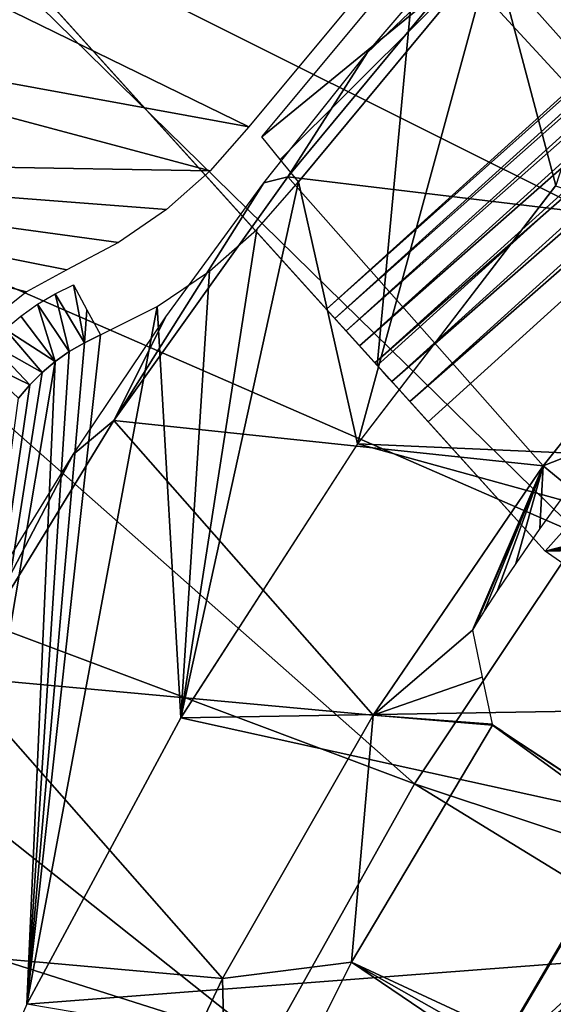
# Model space of a CAD drawing. Header units: millimetres. Extents: x -30.2 to 30.2, y -30.2 to 30.2.
# Tile 100 of 256: x -22.2 to -18.9, y 10.8 to 16.8. Entities that reach past the tile are written whole.
import ezdxf

# ---------------------------------------------------------------- set-up
doc = ezdxf.new("R2010")
doc.units = ezdxf.units.MM
doc.header["$LTSCALE"] = 52.148148
for name, color, linetype in [('1', 7, 'CONTINUOUS'), ('104', 7, 'CONTINUOUS'), ('107', 7, 'CONTINUOUS'), ('114', 7, 'CONTINUOUS'), ('146', 7, 'CONTINUOUS'), ('206', 7, 'CONTINUOUS'), ('209', 7, 'CONTINUOUS'), ('26', 7, 'CONTINUOUS'), ('310', 7, 'CONTINUOUS'), ('312', 7, 'CONTINUOUS'), ('313', 7, 'CONTINUOUS'), ('314', 7, 'CONTINUOUS'), ('317', 7, 'CONTINUOUS'), ('32', 7, 'CONTINUOUS'), ('38', 7, 'CONTINUOUS'), ('65', 7, 'CONTINUOUS'), ('82', 7, 'CONTINUOUS'), ('94', 7, 'CONTINUOUS')]:
    doc.layers.add(name, color=color, linetype=linetype)

msp = doc.modelspace()

# ---------------------------------------------------------------- linework, layer by layer
at = {"layer": '1', "color": 251, "linetype": 'Continuous', "true_color": 0x4c4c4c}
for points in [[(-20.1019, 20.8499, 6.0125), (-21.5702, 19.327, 6.0125), (-16.4003, 16.4003, 6.367), (-20.1019, 20.8499, 6.0125)], [(-15.063, 17.6365, 6.367), (-20.1019, 20.8499, 6.0125), (-16.4003, 16.4003, 6.367), (-15.063, 17.6365, 6.367)], [(-21.5702, 19.327, 6.0125), (-22.9234, 17.7009, 6.0125), (-17.6365, 15.063, 6.367), (-21.5702, 19.327, 6.0125)], [(-16.4003, 16.4003, 6.367), (-21.5702, 19.327, 6.0125), (-17.6365, 15.063, 6.367), (-16.4003, 16.4003, 6.367)], [(-22.9234, 17.7009, 6.0125), (-24.1543, 15.9804, 6.0125), (-18.764, 13.6328, 6.367), (-22.9234, 17.7009, 6.0125)], [(-17.6365, 15.063, 6.367), (-22.9234, 17.7009, 6.0125), (-18.764, 13.6328, 6.367), (-17.6365, 15.063, 6.367)], [(-24.1543, 15.9804, 6.0125), (-25.2564, 14.1746, 6.0125), (-19.7757, 12.1186, 6.367), (-24.1543, 15.9804, 6.0125)], [(-18.764, 13.6328, 6.367), (-24.1543, 15.9804, 6.0125), (-19.7757, 12.1186, 6.367), (-18.764, 13.6328, 6.367)], [(-25.2564, 14.1746, 6.0125), (-26.2237, 12.2932, 6.0125), (-20.6656, 10.5296, 6.367), (-25.2564, 14.1746, 6.0125)], [(-19.7757, 12.1186, 6.367), (-25.2564, 14.1746, 6.0125), (-20.6656, 10.5296, 6.367), (-19.7757, 12.1186, 6.367)], [(-18.764, 13.6328, 6.367), (-19.7757, 12.1186, 6.367), (-14.0749, 10.226, 6.644), (-18.764, 13.6328, 6.367)], [(-26.2237, 12.2932, 6.0125), (-27.0511, 10.3462, 6.0125), (-21.428, 8.8758, 6.367), (-26.2237, 12.2932, 6.0125)], [(-20.6656, 10.5296, 6.367), (-26.2237, 12.2932, 6.0125), (-21.428, 8.8758, 6.367), (-20.6656, 10.5296, 6.367)], [(-19.7757, 12.1186, 6.367), (-20.6656, 10.5296, 6.367), (-14.8338, 9.0902, 6.644), (-19.7757, 12.1186, 6.367)], [(-19.7757, 12.1186, 6.367), (-14.8338, 9.0902, 6.644), (-14.0749, 10.226, 6.644), (-19.7757, 12.1186, 6.367)]]:
    msp.add_3dface(points, dxfattribs=at)
at = {"layer": '104', "color": 251, "linetype": 'Continuous', "true_color": 0x4c4c4c}
for points in [[(-18.9926, 14.0553, -48.7), (-17.8426, 15.4881, -48.7), (-18.6304, 14.1967, -72.1687), (-18.9926, 14.0553, -48.7)], [(-18.8327, 13.9234, -72.4241), (-18.9926, 14.0553, -48.7), (-18.6304, 14.1967, -72.1687), (-18.8327, 13.9234, -72.4241)], [(-20.0272, 12.5365, -48.7), (-18.9926, 14.0553, -48.7), (-19.4224, 13.0531, -74.6738), (-20.0272, 12.5365, -48.7)], [(-19.4224, 13.0531, -74.6738), (-18.9926, 14.0553, -48.7), (-19.4008, 13.0922, -74.2266), (-19.4224, 13.0531, -74.6738)], [(-19.4008, 13.0922, -74.2266), (-18.9926, 14.0553, -48.7), (-19.3503, 13.1732, -73.8096), (-19.4008, 13.0922, -74.2266)], [(-19.3503, 13.1732, -73.8096), (-18.9926, 14.0553, -48.7), (-19.2704, 13.2958, -73.423), (-19.3503, 13.1732, -73.8096)], [(-19.2704, 13.2958, -73.423), (-18.9926, 14.0553, -48.7), (-19.1596, 13.4603, -73.0656), (-19.2704, 13.2958, -73.423)], [(-19.1596, 13.4603, -73.0656), (-18.9926, 14.0553, -48.7), (-19.012, 13.673, -72.7287), (-19.1596, 13.4603, -73.0656)], [(-19.012, 13.673, -72.7287), (-18.9926, 14.0553, -48.7), (-18.8327, 13.9234, -72.4241), (-19.012, 13.673, -72.7287)], [(-19.4224, 13.0531, -74.6738), (-19.3632, 12.7681, -98.4217), (-20.0272, 12.5365, -48.7), (-19.4224, 13.0531, -74.6738)], [(-19.3025, 12.4819, -122.1778), (-20.0272, 12.5365, -48.7), (-19.3632, 12.7681, -98.4217), (-19.3025, 12.4819, -122.1778)], [(-20.9455, 10.9335, -48.7), (-20.0272, 12.5365, -48.7), (-20.1605, 11.033, -122.7), (-20.9455, 10.9335, -48.7)], [(-20.1605, 11.033, -122.7), (-20.0272, 12.5365, -48.7), (-19.3011, 12.4756, -122.7), (-20.1605, 11.033, -122.7)], [(-19.3011, 12.4756, -122.7), (-20.0272, 12.5365, -48.7), (-19.3018, 12.4786, -122.4522), (-19.3011, 12.4756, -122.7)], [(-19.3018, 12.4786, -122.4522), (-20.0272, 12.5365, -48.7), (-19.3025, 12.4819, -122.1778), (-19.3018, 12.4786, -122.4522)], [(-20.9123, 9.5315, -122.7), (-20.9455, 10.9335, -48.7), (-20.1605, 11.033, -122.7), (-20.9123, 9.5315, -122.7)], [(-21.7322, 9.2727, -48.7), (-20.9455, 10.9335, -48.7), (-20.9123, 9.5315, -122.7), (-21.7322, 9.2727, -48.7)]]:
    msp.add_3dface(points, dxfattribs=at)
at = {"layer": '107', "color": 251, "linetype": 'Continuous', "true_color": 0x4c4c4c}
for points in [[(-20.1605, 11.033, -122.7), (-19.3011, 12.4756, -122.7), (-12.2512, 7.3619, -131.4064), (-20.1605, 11.033, -122.7)], [(-12.2512, 7.3619, -131.4064), (-19.3011, 12.4756, -122.7), (-13.398, 8.5864, -129.7829), (-12.2512, 7.3619, -131.4064)], [(-20.9123, 9.5315, -122.7), (-20.1605, 11.033, -122.7), (-12.9138, 6.1256, -131.4064), (-20.9123, 9.5315, -122.7)], [(-12.9138, 6.1256, -131.4064), (-20.1605, 11.033, -122.7), (-12.5977, 6.7519, -131.4064), (-12.9138, 6.1256, -131.4064)], [(-12.5977, 6.7519, -131.4064), (-20.1605, 11.033, -122.7), (-12.2512, 7.3619, -131.4064), (-12.5977, 6.7519, -131.4064)]]:
    msp.add_3dface(points, dxfattribs=at)
at = {"layer": '114', "color": 251, "linetype": 'Continuous', "true_color": 0x4c4c4c}
for points in [[(-19.3018, 12.4786, -122.4522), (-19.3025, 12.4819, -122.1778), (-19.2823, 12.4668, -122.3717), (-19.3018, 12.4786, -122.4522)], [(-19.3011, 12.4756, -122.7), (-19.3018, 12.4786, -122.4522), (-19.1701, 12.3909, -122.699), (-19.3011, 12.4756, -122.7)], [(-19.1701, 12.3909, -122.699), (-19.3018, 12.4786, -122.4522), (-19.2384, 12.4366, -122.5453), (-19.1701, 12.3909, -122.699)], [(-19.2384, 12.4366, -122.5453), (-19.3018, 12.4786, -122.4522), (-19.2823, 12.4668, -122.3717), (-19.2384, 12.4366, -122.5453)], [(-13.398, 8.5864, -129.7829), (-19.3011, 12.4756, -122.7), (-18.9601, 12.2526, -122.9477), (-13.398, 8.5864, -129.7829)], [(-18.9601, 12.2526, -122.9477), (-19.3011, 12.4756, -122.7), (-19.0745, 12.3277, -122.8358), (-18.9601, 12.2526, -122.9477)], [(-19.0745, 12.3277, -122.8358), (-19.3011, 12.4756, -122.7), (-19.1701, 12.3909, -122.699), (-19.0745, 12.3277, -122.8358)], [(-18.8353, 12.171, -123.027), (-13.398, 8.5864, -129.7829), (-18.9601, 12.2526, -122.9477), (-18.8353, 12.171, -123.027)]]:
    msp.add_3dface(points, dxfattribs=at)
at = {"layer": '146', "color": 251, "linetype": 'Continuous', "true_color": 0x4c4c4c}
for points in [[(-19.4056, 17.3371, -46), (-19.385, 17.2176, -48.7), (-20.065, 16.5695, -46), (-19.4056, 17.3371, -46)], [(-19.385, 17.2176, -48.7), (-20.5473, 15.8133, -48.7), (-20.065, 16.5695, -46), (-19.385, 17.2176, -48.7)], [(-20.065, 16.5695, -46), (-20.5473, 15.8133, -48.7), (-20.6939, 15.777, -46), (-20.065, 16.5695, -46)], [(-20.5473, 15.8133, -48.7), (-21.6076, 14.33, -48.7), (-20.6939, 15.777, -46), (-20.5473, 15.8133, -48.7)], [(-20.6939, 15.777, -46), (-21.6076, 14.33, -48.7), (-21.2912, 14.9611, -46), (-20.6939, 15.777, -46)], [(-21.2912, 14.9611, -46), (-21.6076, 14.33, -48.7), (-21.8563, 14.1227, -46), (-21.2912, 14.9611, -46)], [(-21.6076, 14.33, -48.7), (-22.5651, 12.7692, -48.7), (-21.8563, 14.1227, -46), (-21.6076, 14.33, -48.7)], [(-21.8563, 14.1227, -46), (-22.5651, 12.7692, -48.7), (-22.3883, 13.2632, -46), (-21.8563, 14.1227, -46)]]:
    msp.add_3dface(points, dxfattribs=at)
at = {"layer": '206', "color": 251, "linetype": 'Continuous', "true_color": 0x4c4c4c}
for points in [[(-18.4028, 11.9499, -121.7), (-19.3413, 10.3583, -121.7), (-8.7772, 20.116, -121.7), (-18.4028, 11.9499, -121.7)], [(-8.7772, 20.116, -121.7), (-19.3413, 10.3583, -121.7), (-13.6433, 15.0873, -121.7), (-8.7772, 20.116, -121.7)], [(-19.3413, 10.3583, -121.7), (-20.1683, 8.6624, -121.7), (-13.6433, 15.0873, -121.7), (-19.3413, 10.3583, -121.7)], [(-13.6433, 15.0873, -121.7), (-20.1683, 8.6624, -121.7), (-13.8168, 14.8868, -121.7), (-13.6433, 15.0873, -121.7)], [(-13.8168, 14.8868, -121.7), (-20.1683, 8.6624, -121.7), (-13.947, 14.6773, -121.7), (-13.8168, 14.8868, -121.7)], [(-13.947, 14.6773, -121.7), (-20.1683, 8.6624, -121.7), (-14.0337, 14.4585, -121.7), (-13.947, 14.6773, -121.7)], [(-14.0337, 14.4585, -121.7), (-20.1683, 8.6624, -121.7), (-14.0767, 14.2267, -121.7), (-14.0337, 14.4585, -121.7)], [(-20.1683, 8.6624, -121.7), (-20.2244, 8.4702, -121.7), (-14.0767, 14.2267, -121.7), (-20.1683, 8.6624, -121.7)], [(-20.2244, 8.4702, -121.7), (-18.7499, 9.7665, -121.7), (-14.0767, 14.2267, -121.7), (-20.2244, 8.4702, -121.7)]]:
    msp.add_3dface(points, dxfattribs=at)
at = {"layer": '209', "color": 251, "linetype": 'Continuous', "true_color": 0x4c4c4c}
for points in [[(-19.3413, 10.3583, -121.7), (-18.4028, 11.9499, -121.7), (-19.3723, 10.3205, -34.7), (-19.3413, 10.3583, -121.7)], [(-19.3723, 10.3205, -34.7), (-18.4028, 11.9499, -121.7), (-18.4403, 11.9061, -34.7), (-19.3723, 10.3205, -34.7)]]:
    msp.add_3dface(points, dxfattribs=at)
at = {"layer": '26', "color": 251, "linetype": 'Continuous', "true_color": 0x4c4c4c}
for points in [[(-19.5262, 17.4742, -36.0965), (-19.2984, 17.2099, -46), (-20.7072, 16.0571, -36.0965), (-19.5262, 17.4742, -36.0965)], [(-20.7072, 16.0571, -36.0965), (-19.2984, 17.2099, -46), (-20.5948, 15.9199, -41.0481), (-20.7072, 16.0571, -36.0965)], [(-19.2984, 17.2099, -46), (-20.4823, 15.7826, -46), (-20.5948, 15.9199, -41.0481), (-19.2984, 17.2099, -46)]]:
    msp.add_3dface(points, dxfattribs=at)
at = {"layer": '310', "color": 25, "linetype": 'Continuous', "true_color": 0x996633}
for points in [[(-19.6931, 14.3227, -123.2), (-12.276, 21.0299, -123.2), (-18.98, 13.5342, -123.2), (-19.6931, 14.3227, -123.2)], [(-12.276, 21.0299, -123.2), (-14.3792, 14.7151, -123.2), (-18.98, 13.5342, -123.2), (-12.276, 21.0299, -123.2)], [(-14.3792, 14.7151, -123.2), (-14.4564, 14.4518, -123.2), (-18.98, 13.5342, -123.2), (-14.3792, 14.7151, -123.2)], [(-14.4564, 14.4518, -123.2), (-14.4916, 14.1796, -123.2), (-18.98, 13.5342, -123.2), (-14.4564, 14.4518, -123.2)], [(-14.4916, 14.1796, -123.2), (-14.4837, 13.9052, -123.2), (-18.98, 13.5342, -123.2), (-14.4916, 14.1796, -123.2)], [(-14.4837, 13.9052, -123.2), (-14.433, 13.6355, -123.2), (-18.98, 13.5342, -123.2), (-14.4837, 13.9052, -123.2)], [(-14.433, 13.6355, -123.2), (-13.281, 9.5619, -123.2), (-18.98, 13.5342, -123.2), (-14.433, 13.6355, -123.2)]]:
    msp.add_3dface(points, dxfattribs=at)
at = {"layer": '312', "color": 25, "linetype": 'Continuous', "true_color": 0x996633}
for points in [[(-20.0029, 14.6653, -122.3913), (-26.1548, 21.4683, -100.2479), (-26.4647, 21.8109, -100.4393), (-20.0029, 14.6653, -122.3913)], [(-20.3127, 15.0079, -122.5827), (-20.0029, 14.6653, -122.3913), (-26.4647, 21.8109, -100.4393), (-20.3127, 15.0079, -122.5827)], [(-18.98, 13.5342, -123.2), (-19.8214, 14.4646, -122.6619), (-20.3127, 15.0079, -122.5827), (-18.98, 13.5342, -123.2)], [(-20.261, 14.9507, -122.732), (-18.98, 13.5342, -123.2), (-20.3127, 15.0079, -122.5827), (-20.261, 14.9507, -122.732)], [(-19.9719, 14.631, -122.4778), (-20.0029, 14.6653, -122.3913), (-20.3127, 15.0079, -122.5827), (-19.9719, 14.631, -122.4778)], [(-19.9302, 14.5849, -122.5536), (-19.9719, 14.631, -122.4778), (-20.3127, 15.0079, -122.5827), (-19.9302, 14.5849, -122.5536)], [(-19.8794, 14.5287, -122.6157), (-19.9302, 14.5849, -122.5536), (-20.3127, 15.0079, -122.5827), (-19.8794, 14.5287, -122.6157)], [(-19.8214, 14.4646, -122.6619), (-19.8794, 14.5287, -122.6157), (-20.3127, 15.0079, -122.5827), (-19.8214, 14.4646, -122.6619)], [(-20.1932, 14.8757, -122.8663), (-18.98, 13.5342, -123.2), (-20.261, 14.9507, -122.732), (-20.1932, 14.8757, -122.8663)], [(-20.1113, 14.7851, -122.9818), (-18.98, 13.5342, -123.2), (-20.1932, 14.8757, -122.8663), (-20.1113, 14.7851, -122.9818)], [(-19.6931, 14.3227, -123.2), (-18.98, 13.5342, -123.2), (-20.1113, 14.7851, -122.9818), (-19.6931, 14.3227, -123.2)], [(-20.0175, 14.6814, -123.0752), (-19.6931, 14.3227, -123.2), (-20.1113, 14.7851, -122.9818), (-20.0175, 14.6814, -123.0752)], [(-19.8054, 14.4469, -123.1859), (-19.6931, 14.3227, -123.2), (-20.0175, 14.6814, -123.0752), (-19.8054, 14.4469, -123.1859)], [(-19.9146, 14.5676, -123.1439), (-19.8054, 14.4469, -123.1859), (-20.0175, 14.6814, -123.0752), (-19.9146, 14.5676, -123.1439)], [(-19.8214, 14.4646, -122.6619), (-18.98, 13.5342, -123.2), (-19.7585, 14.395, -122.6904), (-19.8214, 14.4646, -122.6619)], [(-19.7585, 14.395, -122.6904), (-18.98, 13.5342, -123.2), (-19.6931, 14.3227, -122.7), (-19.7585, 14.395, -122.6904)], [(-19.6931, 14.3227, -122.7), (-18.98, 13.5342, -123.2), (-18.98, 13.5342, -122.7), (-19.6931, 14.3227, -122.7)]]:
    msp.add_3dface(points, dxfattribs=at)
at = {"layer": '313', "color": 25, "linetype": 'Continuous', "true_color": 0x996633}
for points in [[(-12.8957, 21.7151, -122.5827), (-12.8439, 21.6579, -122.732), (-20.3127, 15.0079, -122.5827), (-12.8957, 21.7151, -122.5827)], [(-12.8439, 21.6579, -122.732), (-20.261, 14.9507, -122.732), (-20.3127, 15.0079, -122.5827), (-12.8439, 21.6579, -122.732)], [(-12.8439, 21.6579, -122.732), (-12.7761, 21.5829, -122.8663), (-20.261, 14.9507, -122.732), (-12.8439, 21.6579, -122.732)], [(-12.7761, 21.5829, -122.8663), (-20.1932, 14.8757, -122.8663), (-20.261, 14.9507, -122.732), (-12.7761, 21.5829, -122.8663)], [(-12.7761, 21.5829, -122.8663), (-12.6942, 21.4923, -122.9818), (-20.1932, 14.8757, -122.8663), (-12.7761, 21.5829, -122.8663)], [(-12.6942, 21.4923, -122.9818), (-20.1113, 14.7851, -122.9818), (-20.1932, 14.8757, -122.8663), (-12.6942, 21.4923, -122.9818)], [(-12.6942, 21.4923, -122.9818), (-12.6004, 21.3887, -123.0752), (-20.1113, 14.7851, -122.9818), (-12.6942, 21.4923, -122.9818)], [(-12.6004, 21.3887, -123.0752), (-20.0175, 14.6814, -123.0752), (-20.1113, 14.7851, -122.9818), (-12.6004, 21.3887, -123.0752)], [(-12.6004, 21.3887, -123.0752), (-12.4975, 21.2748, -123.1439), (-20.0175, 14.6814, -123.0752), (-12.6004, 21.3887, -123.0752)], [(-12.4975, 21.2748, -123.1439), (-19.9146, 14.5676, -123.1439), (-20.0175, 14.6814, -123.0752), (-12.4975, 21.2748, -123.1439)], [(-12.4975, 21.2748, -123.1439), (-12.3883, 21.1541, -123.1859), (-19.9146, 14.5676, -123.1439), (-12.4975, 21.2748, -123.1439)], [(-12.3883, 21.1541, -123.1859), (-19.8054, 14.4469, -123.1859), (-19.9146, 14.5676, -123.1439), (-12.3883, 21.1541, -123.1859)], [(-12.3883, 21.1541, -123.1859), (-12.276, 21.0299, -123.2), (-19.8054, 14.4469, -123.1859), (-12.3883, 21.1541, -123.1859)], [(-12.276, 21.0299, -123.2), (-19.6931, 14.3227, -123.2), (-19.8054, 14.4469, -123.1859), (-12.276, 21.0299, -123.2)]]:
    msp.add_3dface(points, dxfattribs=at)
at = {"layer": '314', "color": 25, "linetype": 'Continuous', "true_color": 0x996633}
msp.add_3dface([(-12.8957, 21.7151, -122.5827), (-20.3127, 15.0079, -122.5827), (-26.4647, 21.8109, -100.4393), (-12.8957, 21.7151, -122.5827)], dxfattribs=at)
at = {"layer": '317', "color": 25, "linetype": 'Continuous', "true_color": 0x996633}
for points in [[(-18.7378, 28.1755, -100.2479), (-26.1548, 21.4683, -100.2479), (-20.0029, 14.6653, -122.3913), (-18.7378, 28.1755, -100.2479)], [(-12.5858, 21.3725, -122.3913), (-18.7378, 28.1755, -100.2479), (-20.0029, 14.6653, -122.3913), (-12.5858, 21.3725, -122.3913)]]:
    msp.add_3dface(points, dxfattribs=at)
at = {"layer": '32', "color": 251, "linetype": 'Continuous', "true_color": 0x4c4c4c}
for points in [[(-19.2984, 17.2099, -46), (-18.0194, 18.5449, -46), (-18.9156, 15.7601, -46), (-19.2984, 17.2099, -46)], [(-20.4823, 15.7826, -46), (-19.2984, 17.2099, -46), (-20.1224, 14.1874, -46), (-20.4823, 15.7826, -46)], [(-20.1224, 14.1874, -46), (-19.2984, 17.2099, -46), (-18.9156, 15.7601, -46), (-20.1224, 14.1874, -46)], [(-20.7369, 15.4928, -46), (-20.4823, 15.7826, -46), (-21.1991, 12.5211, -46), (-20.7369, 15.4928, -46)], [(-21.1991, 12.5211, -46), (-20.4823, 15.7826, -46), (-20.1224, 14.1874, -46), (-21.1991, 12.5211, -46)], [(-21.0258, 15.2389, -46), (-20.7369, 15.4928, -46), (-21.1991, 12.5211, -46), (-21.0258, 15.2389, -46)], [(-21.3447, 15.0239, -46), (-21.0258, 15.2389, -46), (-21.1991, 12.5211, -46), (-21.3447, 15.0239, -46)], [(-21.6897, 14.8511, -46), (-21.3447, 15.0239, -46), (-22.1373, 10.7764, -46), (-21.6897, 14.8511, -46)], [(-22.1373, 10.7764, -46), (-21.3447, 15.0239, -46), (-21.1991, 12.5211, -46), (-22.1373, 10.7764, -46)], [(-21.7876, 14.804, -46), (-21.6897, 14.8511, -46), (-22.1373, 10.7764, -46), (-21.7876, 14.804, -46)], [(-21.8795, 14.7503, -46), (-21.7876, 14.804, -46), (-22.1373, 10.7764, -46), (-21.8795, 14.7503, -46)], [(-21.9655, 14.6898, -46), (-21.8795, 14.7503, -46), (-22.1373, 10.7764, -46), (-21.9655, 14.6898, -46)], [(-22.0456, 14.6225, -46), (-21.9655, 14.6898, -46), (-22.9334, 8.958, -46), (-22.0456, 14.6225, -46)], [(-22.9334, 8.958, -46), (-21.9655, 14.6898, -46), (-22.1373, 10.7764, -46), (-22.9334, 8.958, -46)], [(-22.1203, 14.5477, -46), (-22.0456, 14.6225, -46), (-22.9334, 8.958, -46), (-22.1203, 14.5477, -46)], [(-22.1887, 14.4667, -46), (-22.1203, 14.5477, -46), (-22.9334, 8.958, -46), (-22.1887, 14.4667, -46)]]:
    msp.add_3dface(points, dxfattribs=at)
at = {"layer": '38', "color": 251, "linetype": 'Continuous', "true_color": 0x4c4c4c}
for points in [[(-21.8537, 15.1569, -36.0965), (-21.7876, 14.804, -46), (-21.9655, 15.1016, -36.0965), (-21.8537, 15.1569, -36.0965)], [(-21.7717, 15.0041, -41.0479), (-21.7876, 14.804, -46), (-21.8537, 15.1569, -36.0965), (-21.7717, 15.0041, -41.0479)], [(-21.9655, 15.1016, -36.0965), (-21.8795, 14.7503, -46), (-22.0727, 15.0376, -36.0965), (-21.9655, 15.1016, -36.0965)], [(-21.7876, 14.804, -46), (-21.8795, 14.7503, -46), (-21.9655, 15.1016, -36.0965), (-21.7876, 14.804, -46)], [(-22.0727, 15.0376, -36.0965), (-21.9655, 14.6898, -46), (-22.1746, 14.9654, -36.0965), (-22.0727, 15.0376, -36.0965)], [(-21.8795, 14.7503, -46), (-21.9655, 14.6898, -46), (-22.0727, 15.0376, -36.0965), (-21.8795, 14.7503, -46)], [(-21.6897, 14.8511, -46), (-21.7876, 14.804, -46), (-21.7717, 15.0041, -41.0479), (-21.6897, 14.8511, -46)], [(-22.1746, 14.9654, -36.0965), (-21.9655, 14.6898, -46), (-22.2704, 14.8855, -36.0965), (-22.1746, 14.9654, -36.0965)], [(-22.2704, 14.8855, -36.0965), (-22.0456, 14.6225, -46), (-22.3597, 14.7982, -36.0965), (-22.2704, 14.8855, -36.0965)], [(-21.9655, 14.6898, -46), (-22.0456, 14.6225, -46), (-22.2704, 14.8855, -36.0965), (-21.9655, 14.6898, -46)], [(-22.3597, 14.7982, -36.0965), (-22.1203, 14.5477, -46), (-22.4418, 14.7043, -36.0965), (-22.3597, 14.7982, -36.0965)], [(-22.0456, 14.6225, -46), (-22.1203, 14.5477, -46), (-22.3597, 14.7982, -36.0965), (-22.0456, 14.6225, -46)], [(-22.1203, 14.5477, -46), (-22.1887, 14.4667, -46), (-22.4418, 14.7043, -36.0965), (-22.1203, 14.5477, -46)]]:
    msp.add_3dface(points, dxfattribs=at)
at = {"layer": '65', "color": 251, "linetype": 'Continuous', "true_color": 0x4c4c4c}
for points in [[(-24.0792, 17.7245, -36), (-20.7862, 16.1184, -36), (-24.7099, 16.8347, -36), (-24.0792, 17.7245, -36)], [(-19.599, 17.5425, -36), (-20.7862, 16.1184, -36), (-24.0792, 17.7245, -36), (-19.599, 17.5425, -36)], [(-24.7099, 16.8347, -36), (-21.0213, 15.8509, -36), (-25.3065, 15.9239, -36), (-24.7099, 16.8347, -36)], [(-20.7862, 16.1184, -36), (-21.0213, 15.8509, -36), (-24.7099, 16.8347, -36), (-20.7862, 16.1184, -36)], [(-22.1392, 15.1134, -36), (-22.3566, 14.9418, -36), (-25.3065, 15.9239, -36), (-22.1392, 15.1134, -36)], [(-21.8944, 15.2482, -36), (-22.1392, 15.1134, -36), (-25.3065, 15.9239, -36), (-21.8944, 15.2482, -36)], [(-21.5788, 15.4131, -36), (-21.8944, 15.2482, -36), (-25.3065, 15.9239, -36), (-21.5788, 15.4131, -36)], [(-21.2866, 15.6149, -36), (-21.5788, 15.4131, -36), (-25.3065, 15.9239, -36), (-21.2866, 15.6149, -36)], [(-21.0213, 15.8509, -36), (-21.2866, 15.6149, -36), (-25.3065, 15.9239, -36), (-21.0213, 15.8509, -36)]]:
    msp.add_3dface(points, dxfattribs=at)
at = {"layer": '82', "color": 251, "linetype": 'Continuous', "true_color": 0x4c4c4c}
for points in [[(-18.9164, 15.7592, -30), (-13.2798, 13.8899, -30), (-20.1218, 14.188, -30), (-18.9164, 15.7592, -30)], [(-20.1218, 14.188, -30), (-14.48, 12.6335, -30), (-21.1995, 12.5206, -30), (-20.1218, 14.188, -30)], [(-13.2798, 13.8899, -30), (-14.48, 12.6335, -30), (-20.1218, 14.188, -30), (-13.2798, 13.8899, -30)], [(-14.48, 12.6335, -30), (-15.5583, 11.2792, -30), (-21.1995, 12.5206, -30), (-14.48, 12.6335, -30)], [(-21.1995, 12.5206, -30), (-15.5583, 11.2792, -30), (-22.1372, 10.7763, -30), (-21.1995, 12.5206, -30)], [(-15.5583, 11.2792, -30), (-16.5135, 9.8279, -30), (-22.1372, 10.7763, -30), (-15.5583, 11.2792, -30)]]:
    msp.add_3dface(points, dxfattribs=at)
at = {"layer": '94', "color": 251, "linetype": 'Continuous', "true_color": 0x4c4c4c}
for points in [[(-19.385, 17.2176, -48.7), (-18.1191, 18.5459, -48.7), (-17.8426, 15.4881, -48.7), (-19.385, 17.2176, -48.7)], [(-20.5473, 15.8133, -48.7), (-19.385, 17.2176, -48.7), (-17.8426, 15.4881, -48.7), (-20.5473, 15.8133, -48.7)], [(-21.6076, 14.33, -48.7), (-20.5473, 15.8133, -48.7), (-18.9926, 14.0553, -48.7), (-21.6076, 14.33, -48.7)], [(-18.9926, 14.0553, -48.7), (-20.5473, 15.8133, -48.7), (-17.8426, 15.4881, -48.7), (-18.9926, 14.0553, -48.7)], [(-22.5651, 12.7692, -48.7), (-21.6076, 14.33, -48.7), (-20.0272, 12.5365, -48.7), (-22.5651, 12.7692, -48.7)], [(-20.0272, 12.5365, -48.7), (-21.6076, 14.33, -48.7), (-18.9926, 14.0553, -48.7), (-20.0272, 12.5365, -48.7)], [(-23.4069, 11.1519, -48.7), (-22.5651, 12.7692, -48.7), (-20.9455, 10.9335, -48.7), (-23.4069, 11.1519, -48.7)], [(-20.9455, 10.9335, -48.7), (-22.5651, 12.7692, -48.7), (-20.0272, 12.5365, -48.7), (-20.9455, 10.9335, -48.7)], [(-22.3864, 7.5559, -48.7), (-23.4069, 11.1519, -48.7), (-21.7322, 9.2727, -48.7), (-22.3864, 7.5559, -48.7)], [(-21.7322, 9.2727, -48.7), (-23.4069, 11.1519, -48.7), (-20.9455, 10.9335, -48.7), (-21.7322, 9.2727, -48.7)]]:
    msp.add_3dface(points, dxfattribs=at)

doc.saveas('drawing.dxf')
